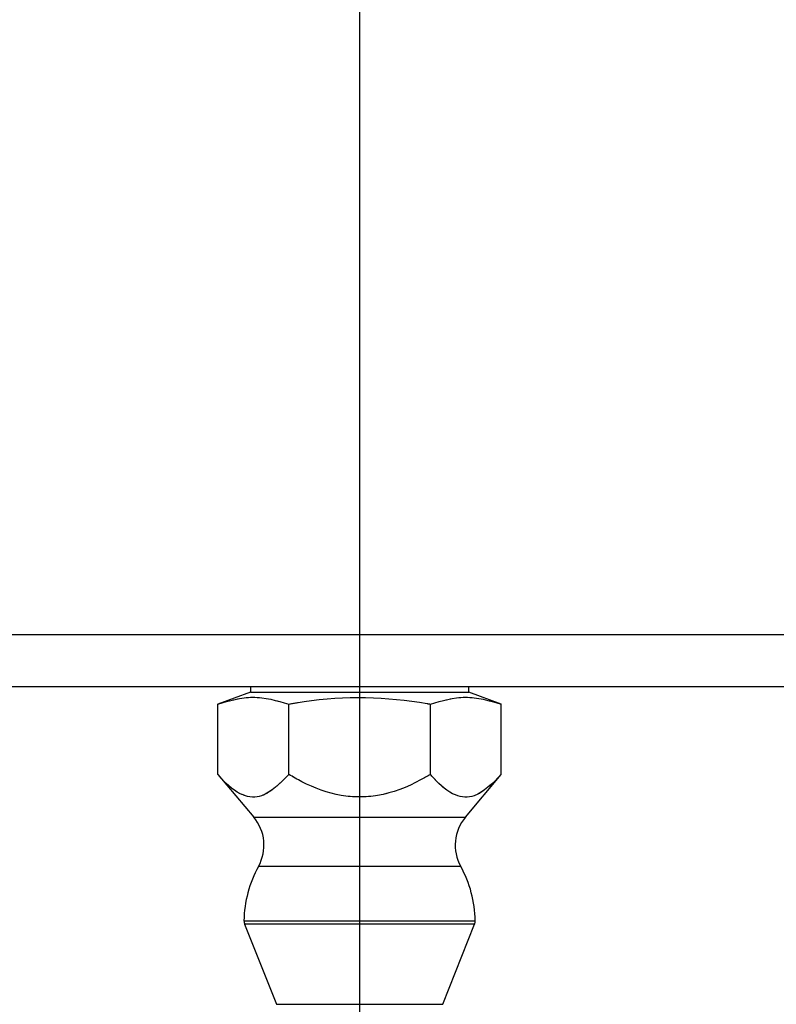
# Model space of a CAD drawing. Header units: inches. Extents: x 0.1 to 16.9, y 0.1 to 10.9.
# Tile 86 of 235: x 6.471 to 6.5288, y 2.4289 to 2.5041. Entities that reach past the tile are written whole.
import ezdxf

# ---------------------------------------------------------------- set-up
doc = ezdxf.new("R2010")
doc.units = ezdxf.units.IN
doc.header["$MEASUREMENT"] = 0
doc.linetypes.add('PHANTOM', pattern=[0.49999999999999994, 0.25, -0.05, 0.05, -0.05, 0.05, -0.05])

msp = doc.modelspace()

# ---------------------------------------------------------------- linework, layer by layer
at = {"color": 7, "linetype": 'Continuous'}
msp.add_line((6.496999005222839, 10.13837353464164), (6.496999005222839, 2.138373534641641), dxfattribs=at)
at = {"color": 7, "linetype": 'Continuous', "lineweight": 25}
for p, q in [((6.630332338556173, 2.457123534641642), (6.363665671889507, 2.457123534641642)), ((6.496999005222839, 2.453156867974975), (6.409332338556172, 2.453156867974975)), ((6.488665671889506, 2.452740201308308), (6.486173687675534, 2.451833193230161)), ((6.488665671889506, 2.453156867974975), (6.488665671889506, 2.452740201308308)), ((6.488665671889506, 2.452740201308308), (6.496999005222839, 2.452740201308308)), ((6.584665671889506, 2.453156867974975), (6.496999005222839, 2.453156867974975)), ((6.496999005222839, 2.452740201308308), (6.505332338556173, 2.452740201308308)), ((6.505332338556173, 2.452740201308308), (6.505332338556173, 2.453156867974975)), ((6.507824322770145, 2.451833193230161), (6.505332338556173, 2.452740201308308)), ((6.486173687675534, 2.446466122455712), (6.486173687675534, 2.451833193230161)), ((6.491586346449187, 2.446466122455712), (6.491586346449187, 2.451833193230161)), ((6.502411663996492, 2.446466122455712), (6.502411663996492, 2.451833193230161)), ((6.507824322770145, 2.446466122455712), (6.507824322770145, 2.451833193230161)), ((6.486173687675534, 2.446466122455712), (6.488913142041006, 2.443201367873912)), ((6.505084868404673, 2.443201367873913), (6.507824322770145, 2.446466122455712)), ((6.488913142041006, 2.443201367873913), (6.505084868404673, 2.443201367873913)), ((6.504723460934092, 2.439441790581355), (6.489274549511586, 2.439441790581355)), ((6.488166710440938, 2.435292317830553), (6.505831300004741, 2.435292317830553)), ((6.488213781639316, 2.435035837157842), (6.490648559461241, 2.428910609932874)), ((6.505784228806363, 2.435035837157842), (6.488213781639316, 2.435035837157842)), ((6.503349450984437, 2.428910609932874), (6.505784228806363, 2.435035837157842)), ((6.490648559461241, 2.428910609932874), (6.503349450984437, 2.428910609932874))]:
    msp.add_line(p, q, dxfattribs=at)
at = {"color": 7, "linetype": 'PHANTOM', "lineweight": 18}
for p, q in [((6.630332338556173, 2.457123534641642), (6.363665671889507, 2.457123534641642)), ((6.630332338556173, 2.457123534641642), (6.363665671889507, 2.457123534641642)), ((6.630332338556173, 2.457123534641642), (6.363665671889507, 2.457123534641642)), ((6.496999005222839, 2.453156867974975), (6.409332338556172, 2.453156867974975)), ((6.496999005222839, 2.453156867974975), (6.409332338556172, 2.453156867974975)), ((6.496999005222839, 2.453156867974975), (6.409332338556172, 2.453156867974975)), ((6.488665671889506, 2.452740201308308), (6.486173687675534, 2.451833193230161)), ((6.488665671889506, 2.452740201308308), (6.486173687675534, 2.451833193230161)), ((6.488665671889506, 2.452740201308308), (6.486173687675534, 2.451833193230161)), ((6.488665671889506, 2.453156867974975), (6.488665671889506, 2.452740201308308)), ((6.488665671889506, 2.453156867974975), (6.488665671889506, 2.452740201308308)), ((6.488665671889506, 2.453156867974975), (6.488665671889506, 2.452740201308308)), ((6.488665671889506, 2.452740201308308), (6.496999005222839, 2.452740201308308)), ((6.488665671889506, 2.452740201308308), (6.496999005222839, 2.452740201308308)), ((6.488665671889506, 2.452740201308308), (6.496999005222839, 2.452740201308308)), ((6.584665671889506, 2.453156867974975), (6.496999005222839, 2.453156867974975)), ((6.584665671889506, 2.453156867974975), (6.496999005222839, 2.453156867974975)), ((6.584665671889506, 2.453156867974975), (6.496999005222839, 2.453156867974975)), ((6.496999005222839, 2.452740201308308), (6.505332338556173, 2.452740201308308)), ((6.496999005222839, 2.452740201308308), (6.505332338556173, 2.452740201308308)), ((6.496999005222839, 2.452740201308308), (6.505332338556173, 2.452740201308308)), ((6.505332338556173, 2.452740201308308), (6.505332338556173, 2.453156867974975)), ((6.505332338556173, 2.452740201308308), (6.505332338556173, 2.453156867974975)), ((6.505332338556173, 2.452740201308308), (6.505332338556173, 2.453156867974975)), ((6.507824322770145, 2.451833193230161), (6.505332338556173, 2.452740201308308)), ((6.507824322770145, 2.451833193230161), (6.505332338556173, 2.452740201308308)), ((6.507824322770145, 2.451833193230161), (6.505332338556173, 2.452740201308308)), ((6.486173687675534, 2.446466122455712), (6.486173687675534, 2.451833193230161)), ((6.486173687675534, 2.446466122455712), (6.486173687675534, 2.451833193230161)), ((6.486173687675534, 2.446466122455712), (6.486173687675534, 2.451833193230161)), ((6.491586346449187, 2.446466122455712), (6.491586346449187, 2.451833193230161)), ((6.491586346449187, 2.446466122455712), (6.491586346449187, 2.451833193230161)), ((6.491586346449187, 2.446466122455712), (6.491586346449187, 2.451833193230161)), ((6.502411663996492, 2.446466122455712), (6.502411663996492, 2.451833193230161)), ((6.502411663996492, 2.446466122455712), (6.502411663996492, 2.451833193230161)), ((6.502411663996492, 2.446466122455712), (6.502411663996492, 2.451833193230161)), ((6.507824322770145, 2.446466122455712), (6.507824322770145, 2.451833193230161)), ((6.507824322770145, 2.446466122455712), (6.507824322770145, 2.451833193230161)), ((6.507824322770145, 2.446466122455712), (6.507824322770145, 2.451833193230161)), ((6.486173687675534, 2.446466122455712), (6.488913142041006, 2.443201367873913)), ((6.486173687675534, 2.446466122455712), (6.488913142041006, 2.443201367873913)), ((6.486173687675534, 2.446466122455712), (6.488913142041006, 2.443201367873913)), ((6.505084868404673, 2.443201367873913), (6.507824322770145, 2.446466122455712)), ((6.505084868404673, 2.443201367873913), (6.507824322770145, 2.446466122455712)), ((6.505084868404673, 2.443201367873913), (6.507824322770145, 2.446466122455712)), ((6.488913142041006, 2.443201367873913), (6.505084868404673, 2.443201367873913)), ((6.488913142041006, 2.443201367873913), (6.505084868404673, 2.443201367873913)), ((6.488913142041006, 2.443201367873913), (6.505084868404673, 2.443201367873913)), ((6.504723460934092, 2.439441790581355), (6.489274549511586, 2.439441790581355)), ((6.504723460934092, 2.439441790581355), (6.489274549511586, 2.439441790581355)), ((6.504723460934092, 2.439441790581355), (6.489274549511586, 2.439441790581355)), ((6.488166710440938, 2.435292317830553), (6.505831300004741, 2.435292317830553)), ((6.488166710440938, 2.435292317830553), (6.505831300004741, 2.435292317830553)), ((6.488166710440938, 2.435292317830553), (6.505831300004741, 2.435292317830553)), ((6.488213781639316, 2.435035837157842), (6.490648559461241, 2.428910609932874)), ((6.505784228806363, 2.435035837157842), (6.488213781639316, 2.435035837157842)), ((6.488213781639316, 2.435035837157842), (6.490648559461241, 2.428910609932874)), ((6.505784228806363, 2.435035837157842), (6.488213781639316, 2.435035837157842)), ((6.488213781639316, 2.435035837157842), (6.490648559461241, 2.428910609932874)), ((6.505784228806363, 2.435035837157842), (6.488213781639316, 2.435035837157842)), ((6.503349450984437, 2.428910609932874), (6.505784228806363, 2.435035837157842)), ((6.503349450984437, 2.428910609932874), (6.505784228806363, 2.435035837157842)), ((6.503349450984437, 2.428910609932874), (6.505784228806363, 2.435035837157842)), ((6.490648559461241, 2.428910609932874), (6.503349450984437, 2.428910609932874)), ((6.490648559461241, 2.428910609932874), (6.503349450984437, 2.428910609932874)), ((6.490648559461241, 2.428910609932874), (6.503349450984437, 2.428910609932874))]:
    msp.add_line(p, q, dxfattribs=at)
at = {"color": 7, "linetype": 'Continuous', "lineweight": 25}
for centre, radius, start, end in [((6.486359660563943, 2.44105874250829), 0.003333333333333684, 330.9819205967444, 40.0000000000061), ((6.507638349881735, 2.44105874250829), 0.003333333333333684, 139.9999999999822, 209.0180794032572), ((6.496999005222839, 2.435156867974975), 0.00883333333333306, 150.9819205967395, 179.1213951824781), ((6.496999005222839, 2.435156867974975), 0.008833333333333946, 0.878604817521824, 29.01807940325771), ((6.488833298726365, 2.435282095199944), 0.000666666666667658, 179.1213951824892, 201.6778208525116), ((6.505164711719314, 2.435282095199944), 0.0006666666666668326, 338.3221791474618, 0.8786048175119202)]:
    msp.add_arc(centre, radius, start, end, dxfattribs=at)
at = {"color": 7, "linetype": 'PHANTOM', "lineweight": 18}
for centre, radius, start, end in [((6.486359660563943, 2.44105874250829), 0.003333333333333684, 330.9819205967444, 40.0000000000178), ((6.486359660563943, 2.44105874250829), 0.003333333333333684, 330.9819205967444, 40.0000000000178), ((6.486359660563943, 2.44105874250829), 0.003333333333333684, 330.9819205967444, 40.0000000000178), ((6.507638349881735, 2.44105874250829), 0.003333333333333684, 139.9999999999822, 209.0180794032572), ((6.507638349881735, 2.44105874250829), 0.003333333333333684, 139.9999999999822, 209.0180794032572), ((6.507638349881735, 2.44105874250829), 0.003333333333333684, 139.9999999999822, 209.0180794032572), ((6.496999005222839, 2.435156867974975), 0.00883333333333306, 150.9819205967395, 179.1213951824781), ((6.496999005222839, 2.435156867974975), 0.00883333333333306, 150.9819205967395, 179.1213951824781), ((6.496999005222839, 2.435156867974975), 0.00883333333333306, 150.9819205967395, 179.1213951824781), ((6.496999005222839, 2.435156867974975), 0.008833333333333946, 0.878604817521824, 29.01807940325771), ((6.496999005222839, 2.435156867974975), 0.008833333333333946, 0.878604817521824, 29.01807940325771), ((6.496999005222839, 2.435156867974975), 0.008833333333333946, 0.878604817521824, 29.01807940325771), ((6.488833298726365, 2.435282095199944), 0.000666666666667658, 179.1213951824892, 201.6778208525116), ((6.488833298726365, 2.435282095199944), 0.000666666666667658, 179.1213951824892, 201.6778208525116), ((6.488833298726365, 2.435282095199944), 0.000666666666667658, 179.1213951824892, 201.6778208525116), ((6.505164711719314, 2.435282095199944), 0.0006666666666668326, 338.3221791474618, 0.8786048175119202), ((6.505164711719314, 2.435282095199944), 0.0006666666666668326, 338.3221791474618, 0.8786048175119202), ((6.505164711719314, 2.435282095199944), 0.0006666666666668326, 338.3221791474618, 0.8786048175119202)]:
    msp.add_arc(centre, radius, start, end, dxfattribs=at)
at = {"color": 7, "linetype": 'Continuous', "lineweight": 25}
for points, knots in [([(6.486173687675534, 2.451833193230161), (6.487059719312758, 2.452094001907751), (6.488863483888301, 2.452624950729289), (6.490668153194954, 2.452100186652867), (6.491586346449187, 2.451833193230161)], [0, 0, 0, 0, 0.4912124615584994, 1, 1, 1, 1]), ([(6.491586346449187, 2.451833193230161), (6.491974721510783, 2.451900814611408), (6.495451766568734, 2.452506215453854), (6.4991579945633, 2.452419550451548), (6.502327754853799, 2.451848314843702), (6.502411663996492, 2.451833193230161)], [0, 0, 0, 0, 0.1090625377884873, 0.9764153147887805, 1, 1, 1, 1]), ([(6.502411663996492, 2.451833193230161), (6.503297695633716, 2.452094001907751), (6.505101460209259, 2.45262495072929), (6.506906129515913, 2.452100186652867), (6.507824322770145, 2.451833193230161)], [0, 0, 0, 0, 0.4912124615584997, 1, 1, 1, 1]), ([(6.491586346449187, 2.446466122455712), (6.490913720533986, 2.445773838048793), (6.489812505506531, 2.44464043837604), (6.487937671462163, 2.444747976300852), (6.486846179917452, 2.445680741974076), (6.486248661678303, 2.446378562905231), (6.486173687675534, 2.446466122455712)], [0, 0, 0, 0, 0.3892005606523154, 0.6371944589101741, 0.9544767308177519, 1, 1, 1, 1]), ([(6.502411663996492, 2.446466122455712), (6.502163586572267, 2.446323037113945), (6.500907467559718, 2.44559853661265), (6.498648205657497, 2.444701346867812), (6.49542979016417, 2.444707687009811), (6.493171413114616, 2.445561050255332), (6.491918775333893, 2.446276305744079), (6.491586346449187, 2.446466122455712)], [0, 0, 0, 0, 0.07500352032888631, 0.3797739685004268, 0.6222863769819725, 0.8997611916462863, 1, 1, 1, 1]), ([(6.507824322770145, 2.446466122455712), (6.507151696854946, 2.445773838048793), (6.506050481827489, 2.44464043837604), (6.504175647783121, 2.444747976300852), (6.503084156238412, 2.445680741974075), (6.502486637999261, 2.446378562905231), (6.502411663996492, 2.446466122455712)], [0, 0, 0, 0, 0.3892005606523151, 0.6371944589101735, 0.9544767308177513, 1, 1, 1, 1])]:
    msp.add_open_spline(points, degree=3, knots=knots, dxfattribs=at)
at = {"color": 7, "linetype": 'PHANTOM', "lineweight": 18}
for points, knots in [([(6.486173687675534, 2.451833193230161), (6.487059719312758, 2.452094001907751), (6.488863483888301, 2.45262495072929), (6.490668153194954, 2.452100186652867), (6.491586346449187, 2.451833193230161)], [0, 0, 0, 0, 0.4912124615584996, 1, 1, 1, 1]), ([(6.486173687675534, 2.451833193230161), (6.487059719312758, 2.452094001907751), (6.488863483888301, 2.45262495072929), (6.490668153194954, 2.452100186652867), (6.491586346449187, 2.451833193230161)], [0, 0, 0, 0, 0.4912124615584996, 1, 1, 1, 1]), ([(6.486173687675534, 2.451833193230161), (6.487059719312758, 2.452094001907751), (6.488863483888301, 2.45262495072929), (6.490668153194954, 2.452100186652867), (6.491586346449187, 2.451833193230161)], [0, 0, 0, 0, 0.4912124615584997, 1, 1, 1, 1]), ([(6.491586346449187, 2.451833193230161), (6.491974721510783, 2.451900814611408), (6.495451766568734, 2.452506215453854), (6.4991579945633, 2.452419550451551), (6.502327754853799, 2.451848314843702), (6.502411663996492, 2.451833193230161)], [0, 0, 0, 0, 0.1090625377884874, 0.9764153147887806, 1, 1, 1, 1]), ([(6.491586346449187, 2.451833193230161), (6.491974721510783, 2.451900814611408), (6.495451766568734, 2.452506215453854), (6.4991579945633, 2.45241955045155), (6.502327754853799, 2.451848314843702), (6.502411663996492, 2.451833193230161)], [0, 0, 0, 0, 0.1090625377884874, 0.9764153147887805, 1, 1, 1, 1]), ([(6.491586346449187, 2.451833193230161), (6.491974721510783, 2.451900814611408), (6.495451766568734, 2.452506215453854), (6.4991579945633, 2.45241955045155), (6.502327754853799, 2.451848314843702), (6.502411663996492, 2.451833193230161)], [0, 0, 0, 0, 0.1090625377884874, 0.9764153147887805, 1, 1, 1, 1]), ([(6.502411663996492, 2.451833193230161), (6.503297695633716, 2.452094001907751), (6.505101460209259, 2.45262495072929), (6.506906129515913, 2.452100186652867), (6.507824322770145, 2.451833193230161)], [0, 0, 0, 0, 0.4912124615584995, 1, 1, 1, 1]), ([(6.502411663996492, 2.451833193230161), (6.503297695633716, 2.452094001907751), (6.505101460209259, 2.45262495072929), (6.506906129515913, 2.452100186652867), (6.507824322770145, 2.451833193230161)], [0, 0, 0, 0, 0.4912124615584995, 1, 1, 1, 1]), ([(6.502411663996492, 2.451833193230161), (6.503297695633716, 2.452094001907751), (6.505101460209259, 2.45262495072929), (6.506906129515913, 2.452100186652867), (6.507824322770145, 2.451833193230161)], [0, 0, 0, 0, 0.4912124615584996, 1, 1, 1, 1]), ([(6.491586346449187, 2.446466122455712), (6.490913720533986, 2.445773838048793), (6.489812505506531, 2.44464043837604), (6.487937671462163, 2.444747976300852), (6.486846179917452, 2.445680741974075), (6.486248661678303, 2.446378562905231), (6.486173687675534, 2.446466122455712)], [0, 0, 0, 0, 0.3892005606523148, 0.6371944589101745, 0.9544767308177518, 1, 1, 1, 1]), ([(6.491586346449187, 2.446466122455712), (6.490913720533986, 2.445773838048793), (6.489812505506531, 2.44464043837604), (6.487937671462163, 2.444747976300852), (6.486846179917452, 2.445680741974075), (6.486248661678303, 2.446378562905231), (6.486173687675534, 2.446466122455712)], [0, 0, 0, 0, 0.3892005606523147, 0.6371944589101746, 0.9544767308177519, 1, 1, 1, 1]), ([(6.491586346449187, 2.446466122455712), (6.490913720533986, 2.445773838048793), (6.489812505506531, 2.44464043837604), (6.487937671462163, 2.444747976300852), (6.486846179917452, 2.445680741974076), (6.486248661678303, 2.446378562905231), (6.486173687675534, 2.446466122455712)], [0, 0, 0, 0, 0.3892005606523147, 0.6371944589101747, 0.9544767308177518, 1, 1, 1, 1]), ([(6.502411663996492, 2.446466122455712), (6.502163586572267, 2.446323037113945), (6.500907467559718, 2.44559853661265), (6.498648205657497, 2.444701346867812), (6.49542979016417, 2.44470768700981), (6.493171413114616, 2.445561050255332), (6.491918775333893, 2.446276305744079), (6.491586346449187, 2.446466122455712)], [0, 0, 0, 0, 0.07500352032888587, 0.3797739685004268, 0.6222863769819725, 0.8997611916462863, 1, 1, 1, 1]), ([(6.502411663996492, 2.446466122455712), (6.502163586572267, 2.446323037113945), (6.500907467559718, 2.44559853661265), (6.498648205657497, 2.444701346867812), (6.49542979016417, 2.44470768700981), (6.493171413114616, 2.445561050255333), (6.491918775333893, 2.446276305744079), (6.491586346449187, 2.446466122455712)], [0, 0, 0, 0, 0.07500352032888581, 0.3797739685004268, 0.6222863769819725, 0.8997611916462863, 1, 1, 1, 1]), ([(6.502411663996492, 2.446466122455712), (6.502163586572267, 2.446323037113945), (6.500907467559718, 2.44559853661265), (6.498648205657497, 2.444701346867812), (6.49542979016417, 2.44470768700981), (6.493171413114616, 2.445561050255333), (6.491918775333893, 2.446276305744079), (6.491586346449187, 2.446466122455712)], [0, 0, 0, 0, 0.07500352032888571, 0.3797739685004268, 0.6222863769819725, 0.8997611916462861, 1, 1, 1, 1]), ([(6.507824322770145, 2.446466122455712), (6.507151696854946, 2.445773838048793), (6.506050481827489, 2.44464043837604), (6.504175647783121, 2.444747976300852), (6.503084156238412, 2.445680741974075), (6.502486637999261, 2.446378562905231), (6.502411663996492, 2.446466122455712)], [0, 0, 0, 0, 0.3892005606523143, 0.6371944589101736, 0.9544767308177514, 1, 1, 1, 1]), ([(6.507824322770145, 2.446466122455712), (6.507151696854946, 2.445773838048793), (6.506050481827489, 2.44464043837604), (6.504175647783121, 2.444747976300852), (6.503084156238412, 2.445680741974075), (6.502486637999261, 2.446378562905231), (6.502411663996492, 2.446466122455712)], [0, 0, 0, 0, 0.3892005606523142, 0.6371944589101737, 0.9544767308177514, 1, 1, 1, 1]), ([(6.507824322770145, 2.446466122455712), (6.507151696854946, 2.445773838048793), (6.506050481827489, 2.44464043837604), (6.504175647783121, 2.444747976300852), (6.503084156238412, 2.445680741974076), (6.502486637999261, 2.446378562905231), (6.502411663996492, 2.446466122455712)], [0, 0, 0, 0, 0.3892005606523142, 0.6371944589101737, 0.9544767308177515, 1, 1, 1, 1])]:
    msp.add_open_spline(points, degree=3, knots=knots, dxfattribs=at)

doc.saveas('drawing.dxf')
